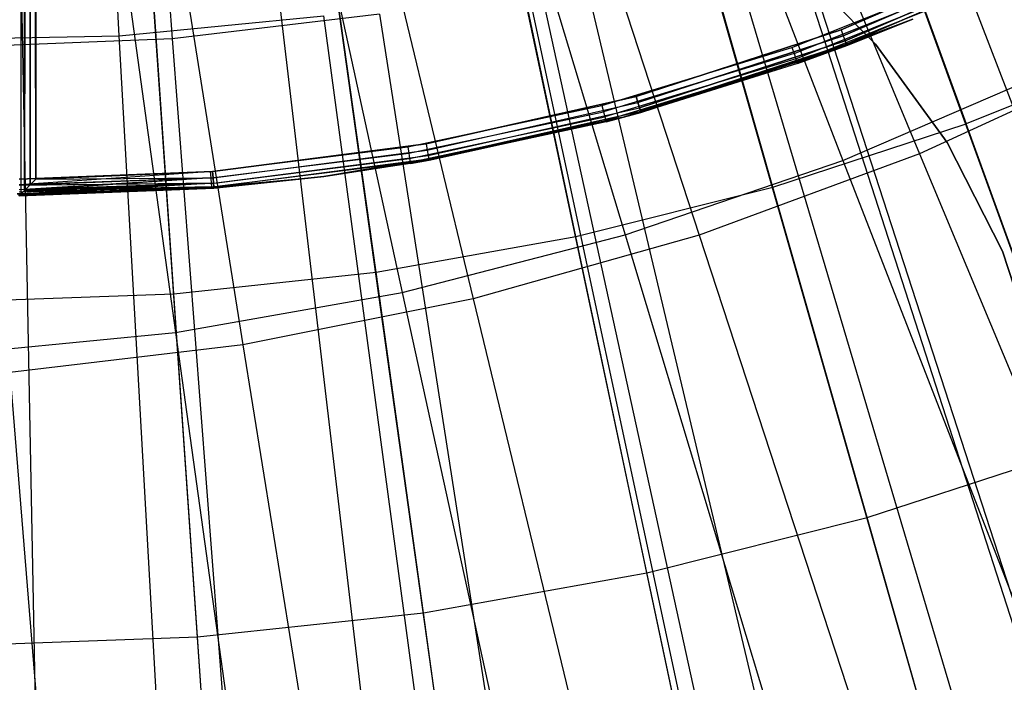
# Model space of a CAD drawing. Extents: x 0.05 to 6.09, y -3 to 3.03.
# Tile 50 of 124: x 3.11 to 3.34, y -0.76 to -0.61. Entities that reach past the tile are written whole.
import ezdxf

# ---------------------------------------------------------------- set-up
doc = ezdxf.new("R2010")
doc.units = 0
doc.header["$MEASUREMENT"] = 0
doc.layers.get('0').update_dxf_attribs({"color": 13, "linetype": 'CONTINUOUS'})

# ---------------------------------------------------------------- blocks, each defined once
blk = doc.blocks.new('PROFILE_SNOW_BALL_PLAFON_P')
at = {"color": 0}
for p, q in [((3.10761, 1.9055, 7.96024), (3.10919, -0.64832, 7.96165)), ((3.10841, -0.6491, 7.96067), (3.10761, 1.9055, 7.96024)), ((3.10841, -0.6491, 7.96067), (3.10761, 1.9055, 7.96024)), ((3.10761, 1.9055, 7.96024), (3.10919, -0.64832, 7.96165)), ((3.10919, -0.64832, 7.96165), (3.10906, 1.9055, 7.96152)), ((3.10919, -0.64832, 7.96165), (3.10906, 1.9055, 7.96152)), ((3.11052, -0.64699, 7.96244), (3.10906, 1.9055, 7.96152)), ((3.11052, -0.64699, 7.96244), (3.10906, 1.9055, 7.96152)), ((3.11052, -0.64699, 7.96244), (3.11034, 1.9055, 7.96237)), ((3.11052, -0.64699, 7.96244), (3.11034, 1.9055, 7.96237)), ((3.11184, -0.64566, 7.96267), (3.11034, 1.9055, 7.96237)), ((3.11184, -0.64566, 7.96267), (3.11034, 1.9055, 7.96237)), ((3.11184, 1.9055, 7.96267), (3.11184, -0.64566, 7.96267)), ((3.11184, 1.9055, 7.96267), (3.11184, -0.64566, 7.96267)), ((3.10841, -0.6491, 6.44105), (3.10762, 0.64666, 6.44151)), ((3.10762, 0.64666, 6.44151), (3.10919, -0.64832, 6.44008)), ((3.10841, -0.6491, 6.44105), (3.10762, 0.64666, 6.44151)), ((3.10762, 0.64666, 6.44151), (3.10919, -0.64832, 6.44008)), ((3.10905, 0.64666, 6.44022), (3.10919, -0.64832, 6.44008)), ((3.10905, 0.64666, 6.44022), (3.10919, -0.64832, 6.44008)), ((3.11033, 0.64666, 6.43935), (3.10919, -0.64832, 6.44008)), ((3.11033, 0.64666, 6.43935), (3.10919, -0.64832, 6.44008)), ((3.11033, 0.64666, 6.43935), (3.11052, -0.64699, 6.43928)), ((3.11184, -0.64566, 6.43905), (3.11033, 0.64666, 6.43935)), ((3.11184, -0.64566, 6.43905), (3.11033, 0.64666, 6.43935)), ((3.11033, 0.64666, 6.43935), (3.11052, -0.64699, 6.43928)), ((3.11184, -0.64566, 6.43905), (3.11184, 0.64666, 6.43905)), ((3.11184, -0.64566, 6.43905), (3.11184, 0.64666, 6.43905)), ((3.152, -0.15795, 6.41802), (3.36991, -0.82969, 6.19986)), ((3.152, -0.15795, 6.41802), (3.36991, -0.82969, 6.19986)), ((3.15791, -0.15591, 6.41797), (3.39913, -0.81957, 6.19964)), ((3.15791, -0.15591, 6.41797), (3.39913, -0.81957, 6.19964)), ((3.14603, -0.15979, 6.41806), (3.34036, -0.83878, 6.20008)), ((3.14603, -0.15979, 6.41806), (3.34036, -0.83878, 6.20008)), ((3.13505, -0.16259, 6.41814), (3.28606, -0.8526, 6.20048)), ((3.13505, -0.16259, 6.41814), (3.28606, -0.8526, 6.20048)), ((3.1339, -0.16284, 6.41815), (3.28039, -0.85384, 6.20052)), ((3.1339, -0.16284, 6.41815), (3.28039, -0.85384, 6.20052)), ((3.10018, -0.16678, 6.4184), (3.11365, -0.87331, 6.20176)), ((3.10018, -0.16678, 6.4184), (3.11365, -0.87331, 6.20176)), ((3.10916, -0.16636, 6.41834), (3.15804, -0.87125, 6.20143)), ((3.10916, -0.16636, 6.41834), (3.15804, -0.87125, 6.20143)), ((3.11772, -0.16554, 6.41827), (3.20036, -0.86719, 6.20112)), ((3.11772, -0.16554, 6.41827), (3.20036, -0.86719, 6.20112)), ((3.12159, -0.16503, 6.41824), (3.21952, -0.86468, 6.20097)), ((3.12159, -0.16503, 6.41824), (3.21952, -0.86468, 6.20097)), ((3.30339, -0.55561, 6.31347), (3.33135, -0.63264, 6.2842)), ((3.30339, -0.55561, 6.31347), (3.33135, -0.63264, 6.2842)), ((3.28579, -0.64753, 6.28454), (3.26326, -0.56872, 6.31377)), ((3.28579, -0.64753, 6.28454), (3.26326, -0.56872, 6.31377)), ((3.2393, -0.6592, 6.28488), (3.22233, -0.579, 6.31407)), ((3.2393, -0.6592, 6.28488), (3.22233, -0.579, 6.31407)), ((3.19211, -0.66761, 6.28523), (3.18077, -0.5864, 6.31438)), ((3.19211, -0.66761, 6.28523), (3.18077, -0.5864, 6.31438)), ((3.14444, -0.6727, 6.28558), (3.1388, -0.59088, 6.31469)), ((3.14444, -0.6727, 6.28558), (3.1388, -0.59088, 6.31469)), ((3.34851, -0.59025, 6.43905), (3.30185, -0.6104, 6.43905)), ((3.34851, -0.59025, 7.47534), (3.30185, -0.6104, 7.47534)), ((3.30185, -0.6104, 7.29535), (3.34851, -0.59025, 7.29535)), ((3.34851, -0.59025, 6.43905), (3.30185, -0.6104, 6.43905)), ((3.34851, -0.59025, 7.47534), (3.30185, -0.6104, 7.47534)), ((3.30185, -0.6104, 7.29535), (3.34851, -0.59025, 7.29535)), ((3.34917, -0.5916, 7.47564), (3.30238, -0.61181, 7.47564)), ((3.34917, -0.5916, 7.47564), (3.30238, -0.61181, 7.47564)), ((3.34917, -0.5916, 7.29505), (3.30238, -0.61181, 7.29505)), ((3.34917, -0.5916, 7.29505), (3.30238, -0.61181, 7.29505)), ((3.30239, -0.61181, 6.43935), (3.34917, -0.5916, 6.43935)), ((3.30239, -0.61181, 6.43935), (3.34917, -0.5916, 6.43935)), ((3.28974, -0.5934, 7.45283), (3.31, -0.61378, 7.45283)), ((3.31, -0.61378, 7.29535), (3.28974, -0.5934, 7.29535)), ((3.31, -0.61378, 7.29535), (3.28974, -0.5934, 7.29535)), ((3.28974, -0.5934, 7.45283), (3.31, -0.61378, 7.45283)), ((3.34973, -0.59275, 7.47649), (3.30283, -0.61301, 7.47649)), ((3.34973, -0.59275, 7.47649), (3.30283, -0.61301, 7.47649)), ((3.34973, -0.59275, 7.2942), (3.30283, -0.61301, 7.2942)), ((3.34973, -0.59275, 7.2942), (3.30283, -0.61301, 7.2942)), ((3.30284, -0.61301, 6.4402), (3.34973, -0.59275, 6.4402)), ((3.30284, -0.61301, 6.4402), (3.34973, -0.59275, 6.4402)), ((3.30314, -0.6138, 6.44148), (3.35011, -0.59352, 6.44148)), ((3.30314, -0.6138, 6.44148), (3.35011, -0.59352, 6.44148)), ((3.3501, -0.59352, 7.47777), (3.30314, -0.61381, 7.47777)), ((3.3501, -0.59352, 7.47777), (3.30314, -0.61381, 7.47777)), ((3.3501, -0.59352, 7.29292), (3.30314, -0.61381, 7.29292)), ((3.3501, -0.59352, 7.29292), (3.30314, -0.61381, 7.29292)), ((3.29027, -0.61463, 7.96267), (3.33378, -0.59717, 7.96267)), ((3.29027, -0.61463, 7.96267), (3.33378, -0.59717, 7.96267)), ((3.29077, -0.61605, 7.96237), (3.3344, -0.59855, 7.96237)), ((3.29077, -0.61605, 7.96237), (3.3344, -0.59855, 7.96237)), ((3.2912, -0.61725, 7.96152), (3.33492, -0.59971, 7.96152)), ((3.2912, -0.61725, 7.96152), (3.33492, -0.59971, 7.96152)), ((3.29148, -0.61806, 7.96024), (3.33527, -0.60049, 7.96024)), ((3.29148, -0.61806, 7.96024), (3.33527, -0.60049, 7.96024)), ((3.29148, -0.61806, 7.96024), (3.31877, -0.60795, 7.95874)), ((3.29148, -0.61806, 7.96024), (3.31877, -0.60795, 7.95874)), ((3.31877, -0.60795, 7.95874), (3.29158, -0.61834, 7.95874)), ((3.31877, -0.60795, 7.95874), (3.29158, -0.61834, 7.95874)), ((3.31877, -0.60795, 6.44299), (3.30314, -0.6138, 6.44148)), ((3.31877, -0.60795, 6.44299), (3.30314, -0.6138, 6.44148)), ((3.30314, -0.61381, 7.47777), (3.31877, -0.60795, 7.47927)), ((3.30314, -0.61381, 7.47777), (3.31877, -0.60795, 7.47927)), ((3.31877, -0.60795, 7.29141), (3.30314, -0.61381, 7.29292)), ((3.31877, -0.60795, 7.29141), (3.30314, -0.61381, 7.29292)), ((3.31877, -0.60795, 7.29141), (3.30324, -0.61409, 7.29141)), ((3.31877, -0.60795, 7.95874), (3.30324, -0.61409, 7.47927)), ((3.30324, -0.61409, 7.47927), (3.31877, -0.60795, 7.47927)), ((3.31877, -0.60795, 7.95874), (3.30324, -0.61409, 7.47927)), ((3.30324, -0.61409, 7.47927), (3.31877, -0.60795, 7.47927)), ((3.31877, -0.60795, 7.29141), (3.30324, -0.61409, 7.29141)), ((3.30325, -0.61408, 6.44299), (3.31877, -0.60795, 6.44299)), ((3.30325, -0.61408, 6.44299), (3.31877, -0.60795, 6.44299)), ((3.30185, -0.6104, 7.47534), (3.25352, -0.62614, 7.47534)), ((3.25352, -0.62614, 7.29535), (3.30185, -0.6104, 7.29535)), ((3.30185, -0.6104, 7.47534), (3.25352, -0.62614, 7.47534)), ((3.25352, -0.62614, 7.29535), (3.30185, -0.6104, 7.29535)), ((3.30185, -0.6104, 6.43905), (3.25353, -0.62613, 6.43905)), ((3.30185, -0.6104, 6.43905), (3.25353, -0.62613, 6.43905)), ((3.30185, -0.6104, 6.43905), (3.30239, -0.61181, 6.43935)), ((3.30185, -0.6104, 6.43905), (3.30239, -0.61181, 6.43935)), ((3.30185, -0.6104, 7.47534), (3.30238, -0.61181, 7.47564)), ((3.30185, -0.6104, 7.47534), (3.30238, -0.61181, 7.47564)), ((3.30185, -0.6104, 7.29535), (3.30238, -0.61181, 7.29505)), ((3.30185, -0.6104, 7.29535), (3.30238, -0.61181, 7.29505)), ((3.30238, -0.61181, 7.47564), (3.25392, -0.62759, 7.47564)), ((3.30238, -0.61181, 7.47564), (3.25392, -0.62759, 7.47564)), ((3.25392, -0.62759, 7.29505), (3.30238, -0.61181, 7.29505)), ((3.25392, -0.62759, 7.29505), (3.30238, -0.61181, 7.29505)), ((3.25393, -0.62759, 6.43935), (3.30239, -0.61181, 6.43935)), ((3.25393, -0.62759, 6.43935), (3.30239, -0.61181, 6.43935)), ((3.30283, -0.61301, 7.47649), (3.25426, -0.62882, 7.47649)), ((3.30283, -0.61301, 7.47649), (3.25426, -0.62882, 7.47649)), ((3.25426, -0.62882, 7.2942), (3.30283, -0.61301, 7.2942)), ((3.25426, -0.62882, 7.2942), (3.30283, -0.61301, 7.2942)), ((3.25427, -0.62882, 6.4402), (3.30284, -0.61301, 6.4402)), ((3.25427, -0.62882, 6.4402), (3.30284, -0.61301, 6.4402)), ((3.30238, -0.61181, 7.47564), (3.30283, -0.61301, 7.47649)), ((3.30238, -0.61181, 7.47564), (3.30283, -0.61301, 7.47649)), ((3.30238, -0.61181, 7.29505), (3.30283, -0.61301, 7.2942)), ((3.30238, -0.61181, 7.29505), (3.30283, -0.61301, 7.2942)), ((3.30239, -0.61181, 6.43935), (3.30284, -0.61301, 6.4402)), ((3.30239, -0.61181, 6.43935), (3.30284, -0.61301, 6.4402)), ((3.30283, -0.61301, 7.47649), (3.30314, -0.61381, 7.47777)), ((3.30283, -0.61301, 7.47649), (3.30314, -0.61381, 7.47777)), ((3.30283, -0.61301, 7.2942), (3.30314, -0.61381, 7.29292)), ((3.30283, -0.61301, 7.2942), (3.30314, -0.61381, 7.29292)), ((3.30284, -0.61301, 6.4402), (3.30314, -0.6138, 6.44148)), ((3.30284, -0.61301, 6.4402), (3.30314, -0.6138, 6.44148)), ((3.24543, -0.62829, 7.96267), (3.29027, -0.61463, 7.96267)), ((3.24543, -0.62829, 7.96267), (3.29027, -0.61463, 7.96267)), ((3.25449, -0.62964, 6.44148), (3.30314, -0.6138, 6.44148)), ((3.25449, -0.62964, 6.44148), (3.30314, -0.6138, 6.44148)), ((3.30314, -0.61381, 7.47777), (3.25449, -0.62964, 7.47777)), ((3.30314, -0.61381, 7.47777), (3.25449, -0.62964, 7.47777)), ((3.25449, -0.62964, 7.29292), (3.30314, -0.61381, 7.29292)), ((3.25449, -0.62964, 7.29292), (3.30314, -0.61381, 7.29292)), ((3.25457, -0.62993, 6.44299), (3.30325, -0.61408, 6.44299)), ((3.25457, -0.62993, 6.44299), (3.30325, -0.61408, 6.44299)), ((3.30324, -0.61409, 7.29141), (3.25457, -0.62993, 7.29141)), ((3.25457, -0.62993, 7.47927), (3.30324, -0.61409, 7.47927)), ((3.25457, -0.62993, 7.47927), (3.30324, -0.61409, 7.47927)), ((3.30324, -0.61409, 7.29141), (3.25457, -0.62993, 7.29141)), ((3.29027, -0.61463, 7.96267), (3.29077, -0.61605, 7.96237)), ((3.29027, -0.61463, 7.96267), (3.29077, -0.61605, 7.96237)), ((3.29158, -0.61834, 7.95874), (3.30324, -0.61409, 7.47927)), ((3.29158, -0.61834, 7.95874), (3.30324, -0.61409, 7.47927)), ((3.30325, -0.61408, 6.44299), (3.30314, -0.6138, 6.44148)), ((3.30325, -0.61408, 6.44299), (3.30314, -0.6138, 6.44148)), ((3.30324, -0.61409, 7.47927), (3.30314, -0.61381, 7.47777)), ((3.30324, -0.61409, 7.47927), (3.30314, -0.61381, 7.47777)), ((3.30314, -0.61381, 7.29292), (3.30324, -0.61409, 7.29141)), ((3.30314, -0.61381, 7.29292), (3.30324, -0.61409, 7.29141)), ((3.30325, -0.61408, 6.44299), (3.30324, -0.61409, 7.29141)), ((3.30325, -0.61408, 6.44299), (3.30324, -0.61409, 7.29141)), ((3.31, -0.61378, 7.45283), (3.31, -0.61378, 7.29535)), ((3.31, -0.61378, 7.45283), (3.32687, -0.63704, 7.45283)), ((3.32687, -0.63704, 7.29535), (3.31, -0.61378, 7.29535)), ((3.31, -0.61378, 7.45283), (3.31, -0.61378, 7.29535)), ((3.32687, -0.63704, 7.29535), (3.31, -0.61378, 7.29535)), ((3.31, -0.61378, 7.45283), (3.32687, -0.63704, 7.45283)), ((3.37577, -0.61461, 6.28387), (3.33135, -0.63264, 6.2842)), ((3.37577, -0.61461, 6.28387), (3.33135, -0.63264, 6.2842)), ((3.29077, -0.61605, 7.96237), (3.24581, -0.62975, 7.96237)), ((3.29077, -0.61605, 7.96237), (3.24581, -0.62975, 7.96237)), ((3.2912, -0.61725, 7.96152), (3.24613, -0.63099, 7.96152)), ((3.2912, -0.61725, 7.96152), (3.24613, -0.63099, 7.96152)), ((3.29077, -0.61605, 7.96237), (3.2912, -0.61725, 7.96152)), ((3.29077, -0.61605, 7.96237), (3.2912, -0.61725, 7.96152)), ((3.2912, -0.61725, 7.96152), (3.29148, -0.61806, 7.96024)), ((3.2912, -0.61725, 7.96152), (3.29148, -0.61806, 7.96024)), ((3.29148, -0.61806, 7.96024), (3.24634, -0.63181, 7.96024)), ((3.29148, -0.61806, 7.96024), (3.24634, -0.63181, 7.96024)), ((3.29148, -0.61806, 7.96024), (3.25051, -0.63103, 7.95874)), ((3.29148, -0.61806, 7.96024), (3.25051, -0.63103, 7.95874)), ((3.29158, -0.61834, 7.95874), (3.25051, -0.63103, 7.95874)), ((3.29158, -0.61834, 7.95874), (3.25051, -0.63103, 7.95874)), ((3.29158, -0.61834, 7.95874), (3.25457, -0.62993, 7.47927)), ((3.29158, -0.61834, 7.95874), (3.25457, -0.62993, 7.47927)), ((3.29158, -0.61834, 7.95874), (3.29148, -0.61806, 7.96024)), ((3.29158, -0.61834, 7.95874), (3.29148, -0.61806, 7.96024)), ((3.25352, -0.62614, 7.47534), (3.20394, -0.63731, 7.47534)), ((3.20394, -0.63731, 7.29535), (3.25352, -0.62614, 7.29535)), ((3.25352, -0.62614, 7.47534), (3.20394, -0.63731, 7.47534)), ((3.20394, -0.63731, 7.29535), (3.25352, -0.62614, 7.29535)), ((3.25353, -0.62613, 6.43905), (3.20395, -0.63731, 6.43905)), ((3.25353, -0.62613, 6.43905), (3.20395, -0.63731, 6.43905)), ((3.25352, -0.62614, 7.47534), (3.25392, -0.62759, 7.47564)), ((3.25352, -0.62614, 7.47534), (3.25392, -0.62759, 7.47564)), ((3.25392, -0.62759, 7.29505), (3.25352, -0.62614, 7.29535)), ((3.25392, -0.62759, 7.29505), (3.25352, -0.62614, 7.29535)), ((3.25353, -0.62613, 6.43905), (3.25393, -0.62759, 6.43935)), ((3.25353, -0.62613, 6.43905), (3.25393, -0.62759, 6.43935)), ((3.19959, -0.63806, 7.96267), (3.24543, -0.62829, 7.96267)), ((3.19959, -0.63806, 7.96267), (3.24543, -0.62829, 7.96267)), ((3.20421, -0.63879, 6.43935), (3.25393, -0.62759, 6.43935)), ((3.20421, -0.63879, 6.43935), (3.25393, -0.62759, 6.43935)), ((3.20421, -0.63879, 7.47564), (3.25392, -0.62759, 7.47564)), ((3.20421, -0.63879, 7.47564), (3.25392, -0.62759, 7.47564)), ((3.20421, -0.63879, 7.29505), (3.25392, -0.62759, 7.29505)), ((3.20421, -0.63879, 7.29505), (3.25392, -0.62759, 7.29505)), ((3.20443, -0.64005, 6.4402), (3.25427, -0.62882, 6.4402)), ((3.20443, -0.64005, 6.4402), (3.25427, -0.62882, 6.4402)), ((3.20443, -0.64005, 7.47649), (3.25426, -0.62882, 7.47649)), ((3.20443, -0.64005, 7.47649), (3.25426, -0.62882, 7.47649)), ((3.20443, -0.64005, 7.2942), (3.25426, -0.62882, 7.2942)), ((3.20443, -0.64005, 7.2942), (3.25426, -0.62882, 7.2942)), ((3.20458, -0.64089, 6.44148), (3.25449, -0.62964, 6.44148)), ((3.20458, -0.64089, 6.44148), (3.25449, -0.62964, 6.44148)), ((3.20458, -0.64089, 7.47777), (3.25449, -0.62964, 7.47777)), ((3.20458, -0.64089, 7.47777), (3.25449, -0.62964, 7.47777)), ((3.20458, -0.64089, 7.29292), (3.25449, -0.62964, 7.29292)), ((3.20458, -0.64089, 7.29292), (3.25449, -0.62964, 7.29292)), ((3.20463, -0.64119, 7.29141), (3.25449, -0.62964, 7.29292)), ((3.20463, -0.64119, 7.29141), (3.25449, -0.62964, 7.29292)), ((3.24543, -0.62829, 7.96267), (3.24581, -0.62975, 7.96237)), ((3.24543, -0.62829, 7.96267), (3.24581, -0.62975, 7.96237)), ((3.25051, -0.63103, 6.44299), (3.25449, -0.62964, 6.44148)), ((3.25051, -0.63103, 7.47927), (3.25449, -0.62964, 7.47777)), ((3.25051, -0.63103, 7.29141), (3.25449, -0.62964, 7.29292)), ((3.25392, -0.62759, 7.47564), (3.25426, -0.62882, 7.47649)), ((3.25392, -0.62759, 7.47564), (3.25426, -0.62882, 7.47649)), ((3.25426, -0.62882, 7.2942), (3.25392, -0.62759, 7.29505)), ((3.25426, -0.62882, 7.2942), (3.25392, -0.62759, 7.29505)), ((3.25393, -0.62759, 6.43935), (3.25427, -0.62882, 6.4402)), ((3.25393, -0.62759, 6.43935), (3.25427, -0.62882, 6.4402)), ((3.25426, -0.62882, 7.47649), (3.25449, -0.62964, 7.47777)), ((3.25426, -0.62882, 7.47649), (3.25449, -0.62964, 7.47777)), ((3.25449, -0.62964, 7.29292), (3.25426, -0.62882, 7.2942)), ((3.25449, -0.62964, 7.29292), (3.25426, -0.62882, 7.2942)), ((3.25427, -0.62882, 6.4402), (3.25449, -0.62964, 6.44148)), ((3.25427, -0.62882, 6.4402), (3.25449, -0.62964, 6.44148)), ((3.25457, -0.62993, 6.44299), (3.25449, -0.62964, 6.44148)), ((3.25449, -0.62964, 7.47777), (3.25457, -0.62993, 7.47927)), ((3.25449, -0.62964, 7.29292), (3.25457, -0.62993, 7.29141)), ((3.19984, -0.63955, 7.96237), (3.24581, -0.62975, 7.96237)), ((3.19984, -0.63955, 7.96237), (3.24581, -0.62975, 7.96237)), ((3.20005, -0.64081, 7.96152), (3.24613, -0.63099, 7.96152)), ((3.20005, -0.64081, 7.96152), (3.24613, -0.63099, 7.96152)), ((3.20019, -0.64165, 7.96024), (3.24634, -0.63181, 7.96024)), ((3.20019, -0.64165, 7.96024), (3.24634, -0.63181, 7.96024)), ((3.25051, -0.63103, 6.44299), (3.20458, -0.64089, 6.44148)), ((3.25051, -0.63103, 6.44299), (3.20458, -0.64089, 6.44148)), ((3.20458, -0.64089, 7.47777), (3.25051, -0.63103, 7.47927)), ((3.20458, -0.64089, 7.47777), (3.25051, -0.63103, 7.47927)), ((3.25051, -0.63103, 7.29141), (3.20463, -0.64119, 7.29141)), ((3.20463, -0.64119, 7.47927), (3.25051, -0.63103, 7.47927)), ((3.20463, -0.64119, 7.47927), (3.25051, -0.63103, 7.47927)), ((3.25051, -0.63103, 7.29141), (3.20463, -0.64119, 7.29141)), ((3.20464, -0.64119, 6.44299), (3.25051, -0.63103, 6.44299)), ((3.20464, -0.64119, 6.44299), (3.25051, -0.63103, 6.44299)), ((3.24581, -0.62975, 7.96237), (3.24613, -0.63099, 7.96152)), ((3.24581, -0.62975, 7.96237), (3.24613, -0.63099, 7.96152)), ((3.24613, -0.63099, 7.96152), (3.24634, -0.63181, 7.96024)), ((3.24613, -0.63099, 7.96152), (3.24634, -0.63181, 7.96024)), ((3.25051, -0.63103, 7.95874), (3.24634, -0.63181, 7.96024)), ((3.24634, -0.63181, 7.96024), (3.24642, -0.6321, 7.95874)), ((3.25051, -0.63103, 7.95874), (3.24642, -0.6321, 7.95874)), ((3.24642, -0.6321, 7.95874), (3.25051, -0.63103, 7.47927)), ((3.24642, -0.6321, 7.95874), (3.25051, -0.63103, 7.47927)), ((3.25051, -0.63103, 6.44299), (3.25457, -0.62993, 6.44299)), ((3.25457, -0.62993, 7.29141), (3.25051, -0.63103, 7.29141)), ((3.25051, -0.63103, 7.95874), (3.25457, -0.62993, 7.47927)), ((3.25051, -0.63103, 7.95874), (3.25457, -0.62993, 7.47927)), ((3.25051, -0.63103, 7.47927), (3.25457, -0.62993, 7.47927)), ((3.25051, -0.63103, 6.44299), (3.25051, -0.63103, 7.29141)), ((3.25051, -0.63103, 6.44299), (3.25051, -0.63103, 7.29141)), ((3.25051, -0.63103, 7.95874), (3.25051, -0.63103, 7.47927)), ((3.25051, -0.63103, 7.95874), (3.25051, -0.63103, 7.47927)), ((3.25457, -0.62993, 6.44299), (3.25457, -0.62993, 7.29141)), ((3.25457, -0.62993, 6.44299), (3.25457, -0.62993, 7.29141)), ((3.24642, -0.6321, 7.95874), (3.20024, -0.64194, 7.95874)), ((3.24642, -0.6321, 7.95874), (3.20024, -0.64194, 7.95874)), ((3.24642, -0.6321, 7.95874), (3.20463, -0.64119, 7.47927)), ((3.24642, -0.6321, 7.95874), (3.20463, -0.64119, 7.47927)), ((3.28579, -0.64753, 6.28454), (3.33135, -0.63264, 6.2842)), ((3.28579, -0.64753, 6.28454), (3.33135, -0.63264, 6.2842)), ((3.35898, -0.7088, 6.25211), (3.33135, -0.63264, 6.2842)), ((3.35898, -0.7088, 6.25211), (3.33135, -0.63264, 6.2842)), ((3.15307, -0.64387, 7.96267), (3.19959, -0.63806, 7.96267)), ((3.15307, -0.64387, 7.96267), (3.19959, -0.63806, 7.96267)), ((3.20394, -0.63731, 7.47534), (3.15354, -0.64383, 7.47534)), ((3.15354, -0.64383, 7.29535), (3.20394, -0.63731, 7.29535)), ((3.20394, -0.63731, 7.47534), (3.15354, -0.64383, 7.47534)), ((3.15354, -0.64383, 7.29535), (3.20394, -0.63731, 7.29535)), ((3.20395, -0.63731, 6.43905), (3.15355, -0.64383, 6.43905)), ((3.20395, -0.63731, 6.43905), (3.15355, -0.64383, 6.43905)), ((3.15367, -0.64533, 6.43935), (3.20421, -0.63879, 6.43935)), ((3.15367, -0.64533, 6.43935), (3.20421, -0.63879, 6.43935)), ((3.15367, -0.64533, 7.47564), (3.20421, -0.63879, 7.47564)), ((3.15367, -0.64533, 7.47564), (3.20421, -0.63879, 7.47564)), ((3.15367, -0.64533, 7.29505), (3.20421, -0.63879, 7.29505)), ((3.15367, -0.64533, 7.29505), (3.20421, -0.63879, 7.29505)), ((3.19959, -0.63806, 7.96267), (3.19984, -0.63955, 7.96237)), ((3.19959, -0.63806, 7.96267), (3.19984, -0.63955, 7.96237)), ((3.20394, -0.63731, 7.47534), (3.20421, -0.63879, 7.47564)), ((3.20394, -0.63731, 7.47534), (3.20421, -0.63879, 7.47564)), ((3.20394, -0.63731, 7.29535), (3.20421, -0.63879, 7.29505)), ((3.20394, -0.63731, 7.29535), (3.20421, -0.63879, 7.29505)), ((3.20395, -0.63731, 6.43905), (3.20421, -0.63879, 6.43935)), ((3.20395, -0.63731, 6.43905), (3.20421, -0.63879, 6.43935)), ((3.20421, -0.63879, 6.43935), (3.20443, -0.64005, 6.4402)), ((3.20421, -0.63879, 6.43935), (3.20443, -0.64005, 6.4402)), ((3.20421, -0.63879, 7.47564), (3.20443, -0.64005, 7.47649)), ((3.20421, -0.63879, 7.47564), (3.20443, -0.64005, 7.47649)), ((3.20421, -0.63879, 7.29505), (3.20443, -0.64005, 7.2942)), ((3.20421, -0.63879, 7.29505), (3.20443, -0.64005, 7.2942)), ((3.32687, -0.63704, 7.45283), (3.32687, -0.63704, 7.29535)), ((3.32687, -0.63704, 7.45283), (3.33992, -0.66264, 7.45283)), ((3.33992, -0.66264, 7.29535), (3.32687, -0.63704, 7.29535)), ((3.32687, -0.63704, 7.45283), (3.32687, -0.63704, 7.29535)), ((3.33992, -0.66264, 7.29535), (3.32687, -0.63704, 7.29535)), ((3.32687, -0.63704, 7.45283), (3.33992, -0.66264, 7.45283)), ((3.1532, -0.64537, 7.96237), (3.19984, -0.63955, 7.96237)), ((3.1532, -0.64537, 7.96237), (3.19984, -0.63955, 7.96237)), ((3.1533, -0.64664, 7.96152), (3.20005, -0.64081, 7.96152)), ((3.1533, -0.64664, 7.96152), (3.20005, -0.64081, 7.96152)), ((3.15377, -0.6466, 7.47649), (3.20443, -0.64005, 7.47649)), ((3.15377, -0.6466, 7.47649), (3.20443, -0.64005, 7.47649)), ((3.15377, -0.6466, 7.2942), (3.20443, -0.64005, 7.2942)), ((3.15377, -0.6466, 7.2942), (3.20443, -0.64005, 7.2942)), ((3.15378, -0.6466, 6.4402), (3.20443, -0.64005, 6.4402)), ((3.15378, -0.6466, 6.4402), (3.20443, -0.64005, 6.4402)), ((3.15384, -0.64745, 7.47777), (3.20458, -0.64089, 7.47777)), ((3.15384, -0.64745, 7.47777), (3.20458, -0.64089, 7.47777)), ((3.15384, -0.64745, 7.29292), (3.20458, -0.64089, 7.29292)), ((3.15384, -0.64745, 7.29292), (3.20458, -0.64089, 7.29292)), ((3.15385, -0.64745, 6.44148), (3.20458, -0.64089, 6.44148)), ((3.15385, -0.64745, 6.44148), (3.20458, -0.64089, 6.44148)), ((3.20458, -0.64089, 6.44148), (3.17982, -0.645, 6.44299)), ((3.20458, -0.64089, 6.44148), (3.17982, -0.645, 6.44299)), ((3.17982, -0.645, 7.47927), (3.20458, -0.64089, 7.47777)), ((3.17982, -0.645, 7.47927), (3.20458, -0.64089, 7.47777)), ((3.20458, -0.64089, 7.29292), (3.17982, -0.645, 7.29141)), ((3.20458, -0.64089, 7.29292), (3.17982, -0.645, 7.29141)), ((3.17982, -0.645, 6.44299), (3.20464, -0.64119, 6.44299)), ((3.20463, -0.64119, 7.29141), (3.17982, -0.645, 7.29141)), ((3.17982, -0.645, 7.47927), (3.20463, -0.64119, 7.47927)), ((3.17982, -0.645, 6.44299), (3.20464, -0.64119, 6.44299)), ((3.17982, -0.645, 7.47927), (3.20463, -0.64119, 7.47927)), ((3.20463, -0.64119, 7.29141), (3.17982, -0.645, 7.29141)), ((3.19984, -0.63955, 7.96237), (3.20005, -0.64081, 7.96152)), ((3.19984, -0.63955, 7.96237), (3.20005, -0.64081, 7.96152)), ((3.20005, -0.64081, 7.96152), (3.20019, -0.64165, 7.96024)), ((3.20005, -0.64081, 7.96152), (3.20019, -0.64165, 7.96024)), ((3.20024, -0.64194, 7.95874), (3.20463, -0.64119, 7.47927)), ((3.20024, -0.64194, 7.95874), (3.20463, -0.64119, 7.47927)), ((3.20443, -0.64005, 6.4402), (3.20458, -0.64089, 6.44148)), ((3.20443, -0.64005, 6.4402), (3.20458, -0.64089, 6.44148)), ((3.20443, -0.64005, 7.47649), (3.20458, -0.64089, 7.47777)), ((3.20443, -0.64005, 7.47649), (3.20458, -0.64089, 7.47777)), ((3.20443, -0.64005, 7.2942), (3.20458, -0.64089, 7.29292)), ((3.20443, -0.64005, 7.2942), (3.20458, -0.64089, 7.29292)), ((3.20458, -0.64089, 6.44148), (3.20464, -0.64119, 6.44299)), ((3.20458, -0.64089, 6.44148), (3.20464, -0.64119, 6.44299)), ((3.20463, -0.64119, 7.47927), (3.20458, -0.64089, 7.47777)), ((3.20463, -0.64119, 7.47927), (3.20458, -0.64089, 7.47777)), ((3.20463, -0.64119, 7.29141), (3.20458, -0.64089, 7.29292)), ((3.20463, -0.64119, 7.29141), (3.20458, -0.64089, 7.29292)), ((3.20464, -0.64119, 6.44299), (3.20463, -0.64119, 7.29141)), ((3.20464, -0.64119, 6.44299), (3.20463, -0.64119, 7.29141)), ((3.15337, -0.64749, 7.96024), (3.20019, -0.64165, 7.96024)), ((3.15337, -0.64749, 7.96024), (3.20019, -0.64165, 7.96024)), ((3.20019, -0.64165, 7.96024), (3.17982, -0.645, 7.95874)), ((3.20019, -0.64165, 7.96024), (3.17982, -0.645, 7.95874)), ((3.20024, -0.64194, 7.95874), (3.17982, -0.645, 7.47927)), ((3.20024, -0.64194, 7.95874), (3.17982, -0.645, 7.47927)), ((3.20024, -0.64194, 7.95874), (3.17982, -0.645, 7.95874)), ((3.20024, -0.64194, 7.95874), (3.17982, -0.645, 7.95874)), ((3.20024, -0.64194, 7.95874), (3.20019, -0.64165, 7.96024)), ((3.20024, -0.64194, 7.95874), (3.20019, -0.64165, 7.96024)), ((3.15354, -0.64383, 7.47534), (3.10791, -0.64567, 7.47534)), ((3.10791, -0.64567, 7.29535), (3.15354, -0.64383, 7.29535)), ((3.15354, -0.64383, 7.47534), (3.10791, -0.64567, 7.47534)), ((3.15354, -0.64383, 7.29535), (3.10791, -0.64697, 7.29513)), ((3.15354, -0.64383, 7.29535), (3.10791, -0.64697, 7.29513)), ((3.10791, -0.64567, 7.29535), (3.15354, -0.64383, 7.29535)), ((3.15367, -0.64533, 7.47564), (3.10791, -0.64718, 7.47564)), ((3.15367, -0.64533, 7.47564), (3.10791, -0.64718, 7.47564)), ((3.15367, -0.64533, 7.29505), (3.10791, -0.64813, 7.29449)), ((3.15367, -0.64533, 7.29505), (3.10791, -0.64813, 7.29449)), ((3.15367, -0.64533, 7.29505), (3.10791, -0.64697, 7.29513)), ((3.15367, -0.64533, 7.29505), (3.10791, -0.64697, 7.29513)), ((3.1532, -0.64537, 7.96237), (3.10919, -0.64832, 7.96165)), ((3.1532, -0.64537, 7.96237), (3.10919, -0.64832, 7.96165)), ((3.15367, -0.64533, 6.43935), (3.11052, -0.64699, 6.43928)), ((3.15367, -0.64533, 6.43935), (3.11052, -0.64699, 6.43928)), ((3.1532, -0.64537, 7.96237), (3.11052, -0.64699, 7.96244)), ((3.1532, -0.64537, 7.96237), (3.11052, -0.64699, 7.96244)), ((3.11184, -0.64566, 7.96267), (3.11052, -0.64699, 7.96244)), ((3.11184, -0.64566, 7.96267), (3.11052, -0.64699, 7.96244)), ((3.11052, -0.64699, 6.43928), (3.11184, -0.64566, 6.43905)), ((3.11052, -0.64699, 6.43928), (3.11184, -0.64566, 6.43905)), ((3.15355, -0.64383, 6.43905), (3.11184, -0.64566, 6.43905)), ((3.15355, -0.64383, 6.43905), (3.11184, -0.64566, 6.43905)), ((3.11184, -0.64566, 7.96267), (3.15307, -0.64387, 7.96267)), ((3.11184, -0.64566, 7.96267), (3.15307, -0.64387, 7.96267)), ((3.11184, -0.64566, 6.43905), (3.15367, -0.64533, 6.43935)), ((3.11184, -0.64566, 6.43905), (3.15367, -0.64533, 6.43935)), ((3.11184, -0.64566, 7.96267), (3.1532, -0.64537, 7.96237)), ((3.11184, -0.64566, 7.96267), (3.1532, -0.64537, 7.96237)), ((3.1532, -0.64537, 7.96237), (3.15307, -0.64387, 7.96267)), ((3.1532, -0.64537, 7.96237), (3.15307, -0.64387, 7.96267)), ((3.1533, -0.64664, 7.96152), (3.1532, -0.64537, 7.96237)), ((3.1533, -0.64664, 7.96152), (3.1532, -0.64537, 7.96237)), ((3.15337, -0.64749, 7.96024), (3.17982, -0.645, 7.95874)), ((3.15337, -0.64749, 7.96024), (3.17982, -0.645, 7.95874)), ((3.17982, -0.645, 7.95874), (3.15339, -0.64779, 7.95874)), ((3.17982, -0.645, 7.95874), (3.15339, -0.64779, 7.95874)), ((3.15354, -0.64383, 7.47534), (3.15367, -0.64533, 7.47564)), ((3.15354, -0.64383, 7.47534), (3.15367, -0.64533, 7.47564)), ((3.15367, -0.64533, 7.29505), (3.15354, -0.64383, 7.29535)), ((3.15367, -0.64533, 7.29505), (3.15354, -0.64383, 7.29535)), ((3.15355, -0.64383, 6.43905), (3.15367, -0.64533, 6.43935)), ((3.15355, -0.64383, 6.43905), (3.15367, -0.64533, 6.43935)), ((3.15367, -0.64533, 6.43935), (3.15378, -0.6466, 6.4402)), ((3.15367, -0.64533, 6.43935), (3.15378, -0.6466, 6.4402)), ((3.15367, -0.64533, 7.47564), (3.15377, -0.6466, 7.47649)), ((3.15367, -0.64533, 7.47564), (3.15377, -0.6466, 7.47649)), ((3.15377, -0.6466, 7.2942), (3.15367, -0.64533, 7.29505)), ((3.15377, -0.6466, 7.2942), (3.15367, -0.64533, 7.29505)), ((3.15384, -0.64745, 7.47777), (3.17982, -0.645, 7.47927)), ((3.15384, -0.64745, 7.47777), (3.17982, -0.645, 7.47927)), ((3.15384, -0.64745, 7.29292), (3.17982, -0.645, 7.29141)), ((3.15384, -0.64745, 7.29292), (3.17982, -0.645, 7.29141)), ((3.15385, -0.64745, 6.44148), (3.17982, -0.645, 6.44299)), ((3.15385, -0.64745, 6.44148), (3.17982, -0.645, 6.44299)), ((3.17982, -0.645, 7.29141), (3.15386, -0.64775, 7.29141)), ((3.15386, -0.64775, 7.47927), (3.17982, -0.645, 7.47927)), ((3.15386, -0.64775, 7.47927), (3.17982, -0.645, 7.47927)), ((3.17982, -0.645, 7.29141), (3.15386, -0.64775, 7.29141)), ((3.15387, -0.64775, 6.44299), (3.17982, -0.645, 6.44299)), ((3.15387, -0.64775, 6.44299), (3.17982, -0.645, 6.44299)), ((3.17982, -0.645, 6.44299), (3.17982, -0.645, 7.29141)), ((3.17982, -0.645, 6.44299), (3.17982, -0.645, 7.29141)), ((3.17982, -0.645, 7.95874), (3.17982, -0.645, 7.47927)), ((3.17982, -0.645, 7.95874), (3.17982, -0.645, 7.47927)), ((3.1074, -0.6491, 6.44105), (3.15385, -0.64745, 6.44148)), ((3.1074, -0.6491, 7.96067), (3.15337, -0.64749, 7.96024)), ((3.15385, -0.64745, 6.44148), (3.10777, -0.64947, 6.44196)), ((3.15385, -0.64745, 6.44148), (3.10777, -0.64947, 6.44196)), ((3.15337, -0.64749, 7.96024), (3.10777, -0.64947, 7.95977)), ((3.15337, -0.64749, 7.96024), (3.10777, -0.64947, 7.95977)), ((3.10777, -0.64947, 6.44196), (3.15387, -0.64775, 6.44299)), ((3.10777, -0.64947, 6.44196), (3.15387, -0.64775, 6.44299)), ((3.15339, -0.64779, 7.95874), (3.10777, -0.64947, 7.95977)), ((3.15339, -0.64779, 7.95874), (3.10777, -0.64947, 7.95977)), ((3.15377, -0.6466, 7.47649), (3.10791, -0.64718, 7.47564)), ((3.15377, -0.6466, 7.47649), (3.10791, -0.64718, 7.47564)), ((3.15377, -0.6466, 7.47649), (3.10791, -0.64874, 7.47681)), ((3.15377, -0.6466, 7.47649), (3.10791, -0.64874, 7.47681)), ((3.15377, -0.6466, 7.2942), (3.10791, -0.64931, 7.29292)), ((3.15377, -0.6466, 7.2942), (3.10791, -0.64931, 7.29292)), ((3.15377, -0.6466, 7.2942), (3.10791, -0.64813, 7.29449)), ((3.15377, -0.6466, 7.2942), (3.10791, -0.64813, 7.29449)), ((3.15384, -0.64745, 7.47777), (3.10791, -0.64874, 7.47681)), ((3.15384, -0.64745, 7.47777), (3.10791, -0.64874, 7.47681)), ((3.15384, -0.64745, 7.47777), (3.10791, -0.64938, 7.47797)), ((3.15384, -0.64745, 7.47777), (3.10791, -0.64938, 7.47797)), ((3.15384, -0.64745, 7.29292), (3.10791, -0.64931, 7.29292)), ((3.15384, -0.64745, 7.29292), (3.10791, -0.64931, 7.29292)), ((3.10791, -0.64961, 6.44299), (3.15387, -0.64775, 6.44299)), ((3.15386, -0.64775, 7.29141), (3.10791, -0.64961, 7.29141)), ((3.10791, -0.64961, 7.47927), (3.15386, -0.64775, 7.47927)), ((3.10791, -0.64961, 6.44299), (3.15387, -0.64775, 6.44299)), ((3.15386, -0.64775, 7.47927), (3.10791, -0.64938, 7.47797)), ((3.15386, -0.64775, 7.47927), (3.10791, -0.64938, 7.47797)), ((3.10791, -0.64961, 7.47927), (3.15386, -0.64775, 7.47927)), ((3.15386, -0.64775, 7.29141), (3.10791, -0.64961, 7.29141)), ((3.15339, -0.64779, 7.95874), (3.10791, -0.64961, 7.95874)), ((3.15339, -0.64779, 7.95874), (3.10791, -0.64961, 7.95874)), ((3.15378, -0.6466, 6.4402), (3.10841, -0.6491, 6.44105)), ((3.15378, -0.6466, 6.4402), (3.10841, -0.6491, 6.44105)), ((3.10841, -0.6491, 6.44105), (3.15385, -0.64745, 6.44148)), ((3.10841, -0.6491, 7.96067), (3.15337, -0.64749, 7.96024)), ((3.10919, -0.64832, 6.44008), (3.15378, -0.6466, 6.4402)), ((3.10919, -0.64832, 6.44008), (3.15378, -0.6466, 6.4402)), ((3.1533, -0.64664, 7.96152), (3.10919, -0.64832, 7.96165)), ((3.1533, -0.64664, 7.96152), (3.10919, -0.64832, 7.96165)), ((3.11052, -0.64699, 7.96244), (3.10919, -0.64832, 7.96165)), ((3.11052, -0.64699, 7.96244), (3.10919, -0.64832, 7.96165)), ((3.10919, -0.64832, 6.44008), (3.11052, -0.64699, 6.43928)), ((3.10919, -0.64832, 6.44008), (3.11052, -0.64699, 6.43928)), ((3.15337, -0.64749, 7.96024), (3.10919, -0.64832, 7.96165)), ((3.15337, -0.64749, 7.96024), (3.10919, -0.64832, 7.96165)), ((3.11052, -0.64699, 6.43928), (3.15378, -0.6466, 6.4402)), ((3.11052, -0.64699, 6.43928), (3.15378, -0.6466, 6.4402)), ((3.15337, -0.64749, 7.96024), (3.1533, -0.64664, 7.96152)), ((3.15337, -0.64749, 7.96024), (3.1533, -0.64664, 7.96152)), ((3.15339, -0.64779, 7.95874), (3.15337, -0.64749, 7.96024)), ((3.15339, -0.64779, 7.95874), (3.15337, -0.64749, 7.96024)), ((3.15339, -0.64779, 7.95874), (3.15386, -0.64775, 7.47927)), ((3.15339, -0.64779, 7.95874), (3.15386, -0.64775, 7.47927)), ((3.15377, -0.6466, 7.47649), (3.15384, -0.64745, 7.47777)), ((3.15377, -0.6466, 7.47649), (3.15384, -0.64745, 7.47777)), ((3.15384, -0.64745, 7.29292), (3.15377, -0.6466, 7.2942)), ((3.15384, -0.64745, 7.29292), (3.15377, -0.6466, 7.2942)), ((3.15378, -0.6466, 6.4402), (3.15385, -0.64745, 6.44148)), ((3.15378, -0.6466, 6.4402), (3.15385, -0.64745, 6.44148)), ((3.15386, -0.64775, 7.47927), (3.15384, -0.64745, 7.47777)), ((3.15386, -0.64775, 7.47927), (3.15384, -0.64745, 7.47777)), ((3.15386, -0.64775, 7.29141), (3.15384, -0.64745, 7.29292)), ((3.15386, -0.64775, 7.29141), (3.15384, -0.64745, 7.29292)), ((3.15385, -0.64745, 6.44148), (3.15387, -0.64775, 6.44299)), ((3.15385, -0.64745, 6.44148), (3.15387, -0.64775, 6.44299)), ((3.15387, -0.64775, 6.44299), (3.15386, -0.64775, 7.29141)), ((3.15387, -0.64775, 6.44299), (3.15386, -0.64775, 7.29141)), ((3.2393, -0.6592, 6.28488), (3.28579, -0.64753, 6.28454)), ((3.2393, -0.6592, 6.28488), (3.28579, -0.64753, 6.28454)), ((3.30804, -0.72545, 6.25249), (3.28579, -0.64753, 6.28454)), ((3.30804, -0.72545, 6.25249), (3.28579, -0.64753, 6.28454)), ((3.10841, -0.6491, 7.96067), (3.1074, -0.6491, 7.96067)), ((3.1074, -0.6491, 6.44105), (3.10841, -0.6491, 6.44105)), ((3.10919, -0.64832, 7.96165), (3.10841, -0.6491, 7.96067)), ((3.10919, -0.64832, 7.96165), (3.10841, -0.6491, 7.96067)), ((3.10841, -0.6491, 6.44105), (3.10919, -0.64832, 6.44008)), ((3.10841, -0.6491, 6.44105), (3.10919, -0.64832, 6.44008)), ((3.19211, -0.66761, 6.28523), (3.2393, -0.6592, 6.28488)), ((3.19211, -0.66761, 6.28523), (3.2393, -0.6592, 6.28488)), ((3.25606, -0.7385, 6.25288), (3.2393, -0.6592, 6.28488)), ((3.25606, -0.7385, 6.25288), (3.2393, -0.6592, 6.28488)), ((3.33992, -0.66264, 7.45283), (3.33992, -0.66264, 7.29535)), ((3.33992, -0.66264, 7.45283), (3.34886, -0.68994, 7.45283)), ((3.34886, -0.68994, 7.29535), (3.33992, -0.66264, 7.29535)), ((3.33992, -0.66264, 7.45283), (3.33992, -0.66264, 7.29535)), ((3.34886, -0.68994, 7.29535), (3.33992, -0.66264, 7.29535)), ((3.33992, -0.66264, 7.45283), (3.34886, -0.68994, 7.45283)), ((3.14444, -0.6727, 6.28558), (3.19211, -0.66761, 6.28523)), ((3.14444, -0.6727, 6.28558), (3.19211, -0.66761, 6.28523)), ((3.20329, -0.7479, 6.25327), (3.19211, -0.66761, 6.28523)), ((3.20329, -0.7479, 6.25327), (3.19211, -0.66761, 6.28523)), ((3.09654, -0.67445, 6.28594), (3.14444, -0.6727, 6.28558)), ((3.09654, -0.67445, 6.28594), (3.14444, -0.6727, 6.28558)), ((3.15, -0.75359, 6.25366), (3.14444, -0.6727, 6.28558)), ((3.15, -0.75359, 6.25366), (3.14444, -0.6727, 6.28558)), ((3.30804, -0.72545, 6.25249), (3.35898, -0.7088, 6.25211)), ((3.30804, -0.72545, 6.25249), (3.35898, -0.7088, 6.25211)), ((3.25606, -0.7385, 6.25288), (3.30804, -0.72545, 6.25249)), ((3.25606, -0.7385, 6.25288), (3.30804, -0.72545, 6.25249)), ((3.33002, -0.80251, 6.21762), (3.30804, -0.72545, 6.25249)), ((3.33002, -0.80251, 6.21762), (3.30804, -0.72545, 6.25249)), ((3.20329, -0.7479, 6.25327), (3.25606, -0.7385, 6.25288)), ((3.20329, -0.7479, 6.25327), (3.25606, -0.7385, 6.25288)), ((3.27261, -0.81693, 6.21804), (3.25606, -0.7385, 6.25288)), ((3.27261, -0.81693, 6.21804), (3.25606, -0.7385, 6.25288)), ((3.15, -0.75359, 6.25366), (3.20329, -0.7479, 6.25327)), ((3.15, -0.75359, 6.25366), (3.20329, -0.7479, 6.25327)), ((3.21433, -0.82731, 6.21847), (3.20329, -0.7479, 6.25327)), ((3.21433, -0.82731, 6.21847), (3.20329, -0.7479, 6.25327)), ((3.09644, -0.75555, 6.25406), (3.15, -0.75359, 6.25366)), ((3.09644, -0.75555, 6.25406), (3.15, -0.75359, 6.25366)), ((3.15547, -0.8336, 6.21891), (3.15, -0.75359, 6.25366)), ((3.15547, -0.8336, 6.21891), (3.15, -0.75359, 6.25366))]:
    blk.add_line(p, q, dxfattribs=at)
blk = doc.blocks.new('GRUPUJ_1')
at = {"color": 0}
for p, q in [((3.07702, 2.39279, 6.20389), (3.0639, 2.62423, 6.25217)), ((3.07702, 2.39279, 6.20389), (3.0639, 2.62423, 6.25217)), ((3.07156, 2.62478, 6.20847), (3.0895, 2.39205, 6.15777)), ((3.07156, 2.62478, 6.20847), (3.0895, 2.39205, 6.15777)), ((3.17665, 2.57928, 0.09725), (3.26587, 2.36491, 0.15328)), ((3.17665, 2.57928, 0.09725), (3.26587, 2.36491, 0.15328)), ((3.16434, 2.57846, 0.05391), (3.24779, 2.36337, 0.10719)), ((3.16434, 2.57846, 0.05391), (3.24779, 2.36337, 0.10719)), ((3.12986, 2.56666, 0.05416), (3.19638, 2.34578, 0.10757)), ((3.12986, 2.56666, 0.05416), (3.19638, 2.34578, 0.10757)), ((3.14176, 2.56641, 0.09751), (3.21388, 2.34573, 0.15366)), ((3.14176, 2.56641, 0.09751), (3.21388, 2.34573, 0.15366)), ((3.09456, 2.55757, 0.05443), (3.14377, 2.33223, 0.10796)), ((3.09456, 2.55757, 0.05443), (3.14377, 2.33223, 0.10796)), ((3.10596, 2.55632, 0.09777), (3.16055, 2.33069, 0.15406)), ((3.10596, 2.55632, 0.09777), (3.16055, 2.33069, 0.15406)), ((3.05867, 2.55124, 0.05469), (3.09027, 2.32279, 0.10836)), ((3.05867, 2.55124, 0.05469), (3.09027, 2.32279, 0.10836)), ((3.06948, 2.54906, 0.09804), (3.1062, 2.31987, 0.15446)), ((3.06948, 2.54906, 0.09804), (3.1062, 2.31987, 0.15446)), ((3.34731, 2.22141, 6.13643), (3.26584, 2.4337, 6.20249)), ((3.34731, 2.22141, 6.13643), (3.26584, 2.4337, 6.20249)), ((3.23401, 2.42079, 6.15669), (3.30423, 2.20311, 6.08784)), ((3.23401, 2.42079, 6.15669), (3.30423, 2.20311, 6.08784)), ((3.28474, 2.2, 6.13689), (3.21997, 2.418, 6.20283)), ((3.28474, 2.2, 6.13689), (3.21997, 2.418, 6.20283)), ((3.18665, 2.40743, 6.15705), (3.23957, 2.18487, 6.08831)), ((3.18665, 2.40743, 6.15705), (3.23957, 2.18487, 6.08831)), ((3.2207, 2.18351, 6.13737), (3.17302, 2.40591, 6.20318)), ((3.2207, 2.18351, 6.13737), (3.17302, 2.40591, 6.20318)), ((3.07702, 2.39279, 6.20389), (3.12527, 2.39749, 6.20353)), ((3.07702, 2.39279, 6.20389), (3.12527, 2.39749, 6.20353)), ((3.13838, 2.39783, 6.1574), (3.0895, 2.39205, 6.15777)), ((3.13838, 2.39783, 6.1574), (3.0895, 2.39205, 6.15777)), ((3.15558, 2.17203, 6.13785), (3.12527, 2.39749, 6.20353)), ((3.15558, 2.17203, 6.13785), (3.12527, 2.39749, 6.20353)), ((3.13838, 2.39783, 6.1574), (3.17367, 2.17177, 6.0888)), ((3.13838, 2.39783, 6.1574), (3.17367, 2.17177, 6.0888)), ((3.02854, 2.39185, 6.20425), (3.07702, 2.39279, 6.20389)), ((3.02854, 2.39185, 6.20425), (3.07702, 2.39279, 6.20389)), ((3.0895, 2.39205, 6.15777), (3.04033, 2.39011, 6.15813)), ((3.0895, 2.39205, 6.15777), (3.04033, 2.39011, 6.15813)), ((3.08976, 2.16562, 6.13834), (3.07702, 2.39279, 6.20389)), ((3.08976, 2.16562, 6.13834), (3.07702, 2.39279, 6.20389)), ((3.0895, 2.39205, 6.15777), (3.10695, 2.16387, 6.0893)), ((3.0895, 2.39205, 6.15777), (3.10695, 2.16387, 6.0893)), ((3.31619, 2.38811, 0.15291), (3.26587, 2.36491, 0.15328)), ((3.31619, 2.38811, 0.15291), (3.26587, 2.36491, 0.15328)), ((3.24779, 2.36337, 0.10719), (3.29767, 2.38489, 0.10682)), ((3.24779, 2.36337, 0.10719), (3.29767, 2.38489, 0.10682)), ((3.19638, 2.34578, 0.10757), (3.24779, 2.36337, 0.10719)), ((3.19638, 2.34578, 0.10757), (3.24779, 2.36337, 0.10719)), ((3.26587, 2.36491, 0.15328), (3.21388, 2.34573, 0.15366)), ((3.26587, 2.36491, 0.15328), (3.21388, 2.34573, 0.15366)), ((3.24779, 2.36337, 0.10719), (3.32966, 2.15266, 0.17765)), ((3.24779, 2.36337, 0.10719), (3.32966, 2.15266, 0.17765)), ((3.26587, 2.36491, 0.15328), (3.35329, 2.15518, 0.22696)), ((3.26587, 2.36491, 0.15328), (3.35329, 2.15518, 0.22696)), ((3.14377, 2.33223, 0.10796), (3.19638, 2.34578, 0.10757)), ((3.14377, 2.33223, 0.10796), (3.19638, 2.34578, 0.10757)), ((3.21388, 2.34573, 0.15366), (3.16055, 2.33069, 0.15406)), ((3.21388, 2.34573, 0.15366), (3.16055, 2.33069, 0.15406)), ((3.19638, 2.34578, 0.10757), (3.26169, 2.1294, 0.17815)), ((3.19638, 2.34578, 0.10757), (3.26169, 2.1294, 0.17815)), ((3.21388, 2.34573, 0.15366), (3.28458, 2.12983, 0.22747)), ((3.21388, 2.34573, 0.15366), (3.28458, 2.12983, 0.22747)), ((3.09027, 2.32279, 0.10836), (3.14377, 2.33223, 0.10796)), ((3.09027, 2.32279, 0.10836), (3.14377, 2.33223, 0.10796)), ((3.16055, 2.33069, 0.15406), (3.1062, 2.31987, 0.15446)), ((3.16055, 2.33069, 0.15406), (3.1062, 2.31987, 0.15446)), ((3.14377, 2.33223, 0.10796), (3.19212, 2.11148, 0.17867)), ((3.14377, 2.33223, 0.10796), (3.19212, 2.11148, 0.17867)), ((3.16055, 2.33069, 0.15406), (3.21409, 2.10995, 0.22799)), ((3.16055, 2.33069, 0.15406), (3.21409, 2.10995, 0.22799)), ((3.0362, 2.31753, 0.10876), (3.09027, 2.32279, 0.10836)), ((3.0362, 2.31753, 0.10876), (3.09027, 2.32279, 0.10836)), ((3.09027, 2.32279, 0.10836), (3.12136, 2.099, 0.17919)), ((3.09027, 2.32279, 0.10836), (3.12136, 2.099, 0.17919)), ((3.1062, 2.31987, 0.15446), (3.05118, 2.31336, 0.15487)), ((3.1062, 2.31987, 0.15446), (3.05118, 2.31336, 0.15487)), ((3.1062, 2.31987, 0.15446), (3.14227, 2.09566, 0.22853)), ((3.1062, 2.31987, 0.15446), (3.14227, 2.09566, 0.22853)), ((3.05118, 2.31336, 0.15487), (3.06954, 2.08705, 0.22907)), ((3.05118, 2.31336, 0.15487), (3.06954, 2.08705, 0.22907))]:
    blk.add_line(p, q, dxfattribs=at)
blk.add_blockref('PROFILE_SNOW_BALL_PLAFON_P', (-0.05452, 3.0046, -0.05645), dxfattribs=at)

msp = doc.modelspace()

# ---------------------------------------------------------------- block references
at = {"color": 0}
msp.add_blockref('GRUPUJ_1', (0.05452, -3.0046, 0.05645), dxfattribs=at)

doc.saveas('drawing.dxf')
